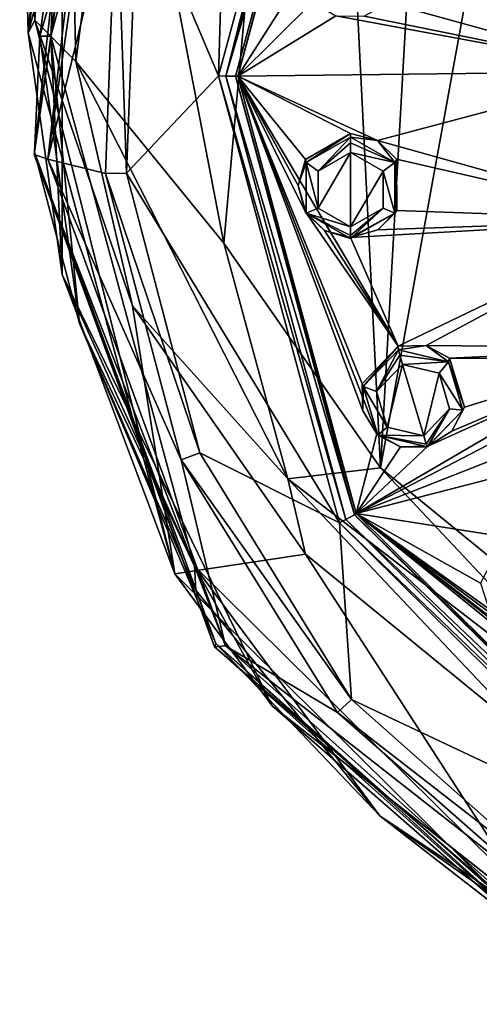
# Model space of a CAD drawing. Header units: metres. Extents: x -28 to 28, y -250 to 28.
# Tile 1 of 92: x -24 to -14, y -247 to -225. Entities that reach past the tile are written whole.
import ezdxf

# ---------------------------------------------------------------- set-up
doc = ezdxf.new("R2010")
doc.units = ezdxf.units.M
doc.layers.add('solid_10661053', color=7, linetype='CONTINUOUS')

msp = doc.modelspace()

# ---------------------------------------------------------------- linework, layer by layer
at = {"layer": 'solid_10661053'}
for points in [[(-14.353588, -201.242798, 210.442932), (-17.657221, -207.494751, 211.321594), (-16.271748, -235.170807, 215.482574)], [(-13.81758, -221.698563, 213.508011), (-14.353588, -201.242798, 210.442932), (-16.271748, -235.170807, 215.482574)], [(-17.657221, -207.494751, 211.321594), (-21.951605, -218.592026, 212.890518), (-19.711382, -230.239929, 214.680466)], [(-17.657221, -207.494751, 211.321594), (-19.711382, -230.239929, 214.680466), (-16.271748, -235.170807, 215.482574)], [(-24.190645, -218.741608, 210.567627), (-22.685551, -212.284515, 209.633133), (-24.004326, -225.628296, 179.004944)], [(-22.685551, -212.284515, 209.633133), (-20.788355, -213.757965, 177.230911), (-24.004326, -225.628296, 179.004944)], [(-24.004326, -225.628296, 179.004944), (-20.788355, -213.757965, 177.230911), (-23.258223, -220.429916, 177.873413)], [(-23.75, -225.701553, 178.514755), (-23.504345, -225.701553, 178.514755), (-20.35515, -214.07811, 176.777618)], [(-23.75, -225.701553, 178.514755), (-20.35515, -214.07811, 176.777618), (-22.877972, -219.395004, 177.572235)], [(-23.258223, -220.429916, 177.873413), (-20.35515, -214.07811, 176.777618), (-23.504345, -225.701553, 178.514755)], [(-23.189096, -216.007767, 211.787704), (-24.190645, -218.741608, 210.567627), (-23.857161, -225.354996, 211.562943)], [(-22.95747, -226.25972, 213.32547), (-23.189096, -216.007767, 211.787704), (-23.857161, -225.354996, 211.562943)], [(-22.95747, -226.25972, 213.32547), (-21.951605, -218.592026, 212.890518), (-23.189096, -216.007767, 211.787704)], [(-19.822742, -226.574219, 172.674393), (-21.604395, -222.375198, 173.507751), (-19.52433, -216.382523, 172.612137)], [(-17.166706, -216.771393, 171.209351), (-19.822742, -226.574219, 172.674393), (-19.52433, -216.382523, 172.612137)], [(-19.664722, -226.580673, 172.630096), (-19.822742, -226.574219, 172.674393), (-17.166706, -216.771393, 171.209351)], [(-17.029682, -216.85585, 171.176712), (-19.664722, -226.580673, 172.630096), (-17.166706, -216.771393, 171.209351)], [(-22.266119, -216.880325, 176.943634), (-22.238499, -216.927185, 176.167618), (-23.872089, -228.300339, 177.867355)], [(-23.865637, -228.246674, 178.642349), (-22.266119, -216.880325, 176.943634), (-23.872089, -228.300339, 177.867355)], [(-23.872089, -228.300339, 177.867355), (-22.238499, -216.927185, 176.167618), (-23.573366, -228.400238, 176.812119)], [(-22.877972, -219.395004, 177.572235), (-22.266119, -216.880325, 176.943634), (-23.865637, -228.246674, 178.642349)], [(-22.238499, -216.927185, 176.167618), (-21.944622, -217.164444, 175.132919), (-23.573366, -228.400238, 176.812119)], [(-16.844067, -216.962524, 171.193314), (-19.664722, -226.580673, 172.630096), (-17.029682, -216.85585, 171.176712)], [(-16.844067, -216.962524, 171.193314), (-19.450001, -226.580917, 172.630798), (-19.664722, -226.580673, 172.630096)], [(-16.844179, -216.958862, 171.219162), (-19.450001, -226.577057, 172.656616), (-16.844067, -216.962524, 171.193314)], [(-19.399998, -226.581024, 172.630112), (-19.450001, -226.577057, 172.656616), (-16.844179, -216.958862, 171.219162)], [(-19.450001, -226.577057, 172.656616), (-19.450001, -226.580917, 172.630798), (-16.844067, -216.962524, 171.193314)], [(-19.399998, -226.581024, 172.630112), (-16.844179, -216.958862, 171.219162), (-16.800926, -216.987625, 171.196365)], [(-18.044271, -224.434784, 172.32901), (-19.399998, -226.581024, 172.630112), (-16.800926, -216.987625, 171.196365)], [(-22.062897, -222.22226, 173.965729), (-23.573366, -228.400238, 176.812119), (-21.944622, -217.164444, 175.132919)], [(-23.857161, -225.354996, 211.562943), (-24.190645, -218.741608, 210.567627), (-24.004326, -225.628296, 179.004944)], [(-22.95747, -226.25972, 213.32547), (-19.711382, -230.239929, 214.680466), (-21.951605, -218.592026, 212.890518)], [(-23.75, -225.701553, 178.514755), (-22.877972, -219.395004, 177.572235), (-23.865637, -228.246674, 178.642349)], [(-24.004326, -225.628296, 179.004944), (-23.258223, -220.429916, 177.873413), (-23.258223, -230.930359, 179.442719)], [(-23.258223, -230.930359, 179.442719), (-23.258223, -220.429916, 177.873413), (-23.504345, -225.701553, 178.514755)], [(-13.81758, -221.698563, 213.508011), (-16.271748, -235.170807, 215.482574), (-11.591899, -238.98938, 216.121918)], [(-22.062897, -222.22226, 173.965729), (-22.308958, -228.713608, 174.935867), (-23.573366, -228.400238, 176.812119)], [(-21.84868, -228.706543, 174.453979), (-22.308958, -228.713608, 174.935867), (-22.062897, -222.22226, 173.965729)], [(-21.604395, -222.375198, 173.507751), (-21.84868, -228.706543, 174.453979), (-22.062897, -222.22226, 173.965729)], [(-19.822742, -226.574219, 172.674393), (-21.84868, -228.706543, 174.453979), (-21.604395, -222.375198, 173.507751)], [(-16.078598, -223.381973, 172.245132), (-10.115622, -223.227768, 172.830124), (-10.636224, -226.478516, 173.315964)], [(-15.799552, -223.890427, 172.343063), (-16.078598, -223.381973, 172.245132), (-10.636224, -226.478516, 173.315964)], [(-16.110001, -224.969925, 172.494507), (-15.799552, -223.890427, 172.343063), (-10.636224, -226.478516, 173.315964)], [(-18.044271, -224.434784, 172.32901), (-17.759825, -224.95343, 172.416412), (-19.399998, -226.581024, 172.630112)], [(-17.759825, -224.95343, 172.416412), (-17.250528, -225.26001, 172.481766), (-19.399998, -226.581024, 172.630112)], [(-16.630678, -225.266495, 172.511398), (-16.110001, -224.969925, 172.494507), (-10.636224, -226.478516, 173.315964)], [(-23.857161, -225.354996, 211.562943), (-24.004326, -225.628296, 179.004944), (-20.788355, -237.498627, 180.778976)], [(-21.710802, -231.620697, 212.541672), (-23.857161, -225.354996, 211.562943), (-20.788355, -237.498627, 180.778976)], [(-22.95747, -226.25972, 213.32547), (-23.857161, -225.354996, 211.562943), (-21.710802, -231.620697, 212.541672)], [(-17.250528, -225.26001, 172.481766), (-10.636224, -226.478516, 173.315964), (-19.399998, -226.581024, 172.630112)], [(-17.250528, -225.26001, 172.481766), (-16.630678, -225.266495, 172.511398), (-10.636224, -226.478516, 173.315964)], [(-20.788355, -237.498627, 180.778976), (-24.004326, -225.628296, 179.004944), (-23.258223, -230.930359, 179.442719)], [(-22.877972, -232.008102, 179.457275), (-23.75, -225.701553, 178.514755), (-23.865637, -228.246674, 178.642349)], [(-22.877972, -232.008102, 179.457275), (-23.504345, -225.701553, 178.514755), (-23.75, -225.701553, 178.514755)], [(-23.258223, -230.930359, 179.442719), (-23.504345, -225.701553, 178.514755), (-20.355154, -237.324997, 180.251892)], [(-22.877972, -232.008102, 179.457275), (-20.355154, -237.324997, 180.251892), (-23.504345, -225.701553, 178.514755)], [(-18.303143, -235.410568, 214.793808), (-19.711382, -230.239929, 214.680466), (-22.95747, -226.25972, 213.32547)], [(-18.303143, -235.410568, 214.793808), (-22.95747, -226.25972, 213.32547), (-21.710802, -231.620697, 212.541672)], [(-19.399998, -226.581024, 172.630112), (-10.636224, -226.478516, 173.315964), (-16.334755, -227.991089, 172.93396)], [(-10.636224, -226.478516, 173.315964), (-10.115622, -229.729279, 173.801788), (-16.334755, -227.991089, 172.93396)], [(-19.822742, -226.574219, 172.674393), (-17.166893, -236.377075, 174.13945), (-21.84868, -228.706543, 174.453979)], [(-17.030029, -236.305588, 174.083496), (-17.166893, -236.377075, 174.13945), (-19.822742, -226.574219, 172.674393)], [(-19.664722, -226.580673, 172.630096), (-17.030029, -236.305588, 174.083496), (-19.822742, -226.574219, 172.674393)], [(-16.844067, -236.19931, 174.068268), (-17.030029, -236.305588, 174.083496), (-19.664722, -226.580673, 172.630096)], [(-19.450001, -226.580917, 172.630798), (-16.844067, -236.19931, 174.068268), (-19.664722, -226.580673, 172.630096)], [(-19.450001, -226.577057, 172.656616), (-16.844179, -236.195267, 174.09407), (-19.450001, -226.580917, 172.630798)], [(-16.800926, -236.174408, 174.063858), (-16.844179, -236.195267, 174.09407), (-19.450001, -226.577057, 172.656616)], [(-16.800926, -236.174408, 174.063858), (-19.450001, -226.577057, 172.656616), (-19.399998, -226.581024, 172.630112)], [(-16.844179, -236.195267, 174.09407), (-16.844067, -236.19931, 174.068268), (-19.450001, -226.580917, 172.630798)], [(-19.399998, -226.581024, 172.630112), (-16.926023, -227.837128, 172.881271), (-17.917725, -228.407547, 172.9272)], [(-19.399998, -226.581024, 172.630112), (-16.334755, -227.991089, 172.93396), (-16.926023, -227.837128, 172.881271)], [(-19.399998, -226.581024, 172.630112), (-17.917725, -228.407547, 172.9272), (-18.075684, -228.9785, 173.006424)], [(-19.399998, -226.581024, 172.630112), (-18.075684, -228.9785, 173.006424), (-17.923712, -229.549774, 173.09346)], [(-15.879942, -232.502106, 173.578461), (-19.399998, -226.581024, 172.630112), (-17.923712, -229.549774, 173.09346)], [(-16.351376, -234.423431, 173.821823), (-16.800926, -236.174408, 174.063858), (-19.399998, -226.581024, 172.630112)], [(-16.670528, -233.325607, 173.662216), (-19.399998, -226.581024, 172.630112), (-15.879942, -232.502106, 173.578461)], [(-16.659882, -233.917542, 173.744568), (-16.351376, -234.423431, 173.821823), (-19.399998, -226.581024, 172.630112)], [(-16.670528, -233.325607, 173.662216), (-16.659882, -233.917542, 173.744568), (-19.399998, -226.581024, 172.630112)], [(-17.917725, -228.407547, 172.9272), (-16.926023, -227.837128, 172.881271), (-17.899401, -228.472351, 172.63356)], [(-16.926023, -227.837128, 172.881271), (-16.926023, -227.91655, 172.550491), (-17.899401, -228.472351, 172.63356)], [(-16.334755, -227.991089, 172.93396), (-16.926023, -227.91655, 172.550491), (-16.926023, -227.837128, 172.881271)], [(-17.899401, -228.472351, 172.63356), (-16.926023, -227.91655, 172.550491), (-17.640493, -228.660477, 172.384781)], [(-16.926023, -228.040497, 172.371811), (-17.640493, -228.660477, 172.384781), (-16.926023, -227.91655, 172.550491)], [(-16.926023, -228.040497, 172.371811), (-16.926023, -228.252594, 172.323822), (-17.640493, -228.660477, 172.384781)], [(-16.926023, -228.040497, 172.371811), (-16.926023, -227.91655, 172.550491), (-15.952647, -228.472351, 172.63356)], [(-16.334755, -227.991089, 172.93396), (-15.952647, -228.472351, 172.63356), (-16.926023, -227.91655, 172.550491)], [(-16.926023, -228.040497, 172.371811), (-15.952647, -228.472351, 172.63356), (-16.926023, -228.252594, 172.323822)], [(-16.334755, -227.991089, 172.93396), (-15.921241, -228.401047, 173.017181), (-15.952647, -228.472351, 172.63356)], [(-10.115622, -229.729279, 173.801788), (-15.921241, -228.401047, 173.017181), (-16.334755, -227.991089, 172.93396)], [(-23.865637, -228.246674, 178.642349), (-23.872089, -228.300339, 177.867355), (-19.914549, -239.100281, 179.481415)], [(-19.886646, -239.026749, 180.253433), (-23.865637, -228.246674, 178.642349), (-19.914549, -239.100281, 179.481415)], [(-22.877972, -232.008102, 179.457275), (-23.865637, -228.246674, 178.642349), (-19.886646, -239.026749, 180.253433)], [(-17.640497, -229.476807, 172.506775), (-17.640493, -228.660477, 172.384781), (-16.926023, -228.252594, 172.323822)], [(-16.926023, -229.884674, 172.567734), (-17.640497, -229.476807, 172.506775), (-16.926023, -228.252594, 172.323822)], [(-16.211552, -228.660477, 172.384781), (-16.926023, -229.884674, 172.567734), (-16.926023, -228.252594, 172.323822)], [(-15.952647, -228.472351, 172.63356), (-16.211552, -228.660477, 172.384781), (-16.926023, -228.252594, 172.323822)], [(-23.872089, -228.300339, 177.867355), (-23.573366, -228.400238, 176.812119), (-19.672789, -239.075241, 178.407501)], [(-19.914549, -239.100281, 179.481415), (-23.872089, -228.300339, 177.867355), (-19.672789, -239.075241, 178.407501)], [(-20.644339, -234.997437, 175.874985), (-19.672789, -239.075241, 178.407501), (-23.573366, -228.400238, 176.812119)], [(-22.308958, -228.713608, 174.935867), (-20.644339, -234.997437, 175.874985), (-23.573366, -228.400238, 176.812119)], [(-18.075684, -228.9785, 173.006424), (-17.917725, -228.407547, 172.9272), (-17.899401, -228.472351, 172.63356)], [(-18.075684, -228.9785, 173.006424), (-17.899401, -228.472351, 172.63356), (-17.899401, -229.583969, 172.799683)], [(-17.899401, -228.472351, 172.63356), (-17.640493, -228.660477, 172.384781), (-17.640497, -229.476807, 172.506775)], [(-17.899401, -229.583969, 172.799683), (-17.899401, -228.472351, 172.63356), (-17.640497, -229.476807, 172.506775)], [(-15.952647, -228.472351, 172.63356), (-15.952647, -229.583969, 172.799683), (-16.211552, -228.660477, 172.384781)], [(-15.921241, -228.401047, 173.017181), (-15.911966, -229.523376, 173.175034), (-15.952647, -228.472351, 172.63356)], [(-15.911966, -229.523376, 173.175034), (-15.952647, -229.583969, 172.799683), (-15.952647, -228.472351, 172.63356)], [(-10.115622, -229.729279, 173.801788), (-15.911966, -229.523376, 173.175034), (-15.921241, -228.401047, 173.017181)], [(-21.84868, -228.706543, 174.453979), (-20.236425, -234.838562, 175.370407), (-22.308958, -228.713608, 174.935867)], [(-17.166893, -236.377075, 174.13945), (-20.236425, -234.838562, 175.370407), (-21.84868, -228.706543, 174.453979)], [(-16.211552, -228.660477, 172.384781), (-16.211554, -229.476807, 172.506775), (-16.926023, -229.884674, 172.567734)], [(-15.952647, -229.583969, 172.799683), (-16.211554, -229.476807, 172.506775), (-16.211552, -228.660477, 172.384781)], [(-20.236425, -234.838562, 175.370407), (-20.644339, -234.997437, 175.874985), (-22.308958, -228.713608, 174.935867)], [(-17.923712, -229.549774, 173.09346), (-18.075684, -228.9785, 173.006424), (-17.899401, -229.583969, 172.799683)], [(-17.502487, -229.967941, 173.165848), (-17.923712, -229.549774, 173.09346), (-17.899401, -229.583969, 172.799683)], [(-15.879942, -232.502106, 173.578461), (-17.923712, -229.549774, 173.09346), (-17.502487, -229.967941, 173.165848)], [(-17.899401, -229.583969, 172.799683), (-17.640497, -229.476807, 172.506775), (-16.926023, -229.884674, 172.567734)], [(-16.926023, -230.073471, 172.675644), (-16.926023, -229.884674, 172.567734), (-16.211554, -229.476807, 172.506775)], [(-16.926023, -230.139771, 172.882751), (-16.926023, -230.073471, 172.675644), (-16.211554, -229.476807, 172.506775)], [(-15.952647, -229.583969, 172.799683), (-16.926023, -230.139771, 172.882751), (-16.211554, -229.476807, 172.506775)], [(-15.911966, -229.523376, 173.175034), (-16.328194, -229.953186, 173.211838), (-15.952647, -229.583969, 172.799683)], [(-10.115622, -229.729279, 173.801788), (-16.328194, -229.953186, 173.211838), (-15.911966, -229.523376, 173.175034)], [(-17.899401, -229.583969, 172.799683), (-16.926023, -229.884674, 172.567734), (-16.926023, -230.073471, 172.675644)], [(-17.899401, -229.583969, 172.799683), (-16.926023, -230.073471, 172.675644), (-16.926023, -230.139771, 172.882751)], [(-17.502487, -229.967941, 173.165848), (-17.899401, -229.583969, 172.799683), (-16.926023, -230.139771, 172.882751)], [(-16.926023, -230.119873, 173.208084), (-16.926023, -230.139771, 172.882751), (-15.952647, -229.583969, 172.799683)], [(-16.328194, -229.953186, 173.211838), (-16.926023, -230.119873, 173.208084), (-15.952647, -229.583969, 172.799683)], [(-10.115622, -229.729279, 173.801788), (-16.926023, -230.119873, 173.208084), (-16.328194, -229.953186, 173.211838)], [(-15.879942, -232.502106, 173.578461), (-16.926023, -230.119873, 173.208084), (-10.115622, -229.729279, 173.801788)], [(-15.267508, -232.484909, 173.605576), (-15.879942, -232.502106, 173.578461), (-10.115622, -229.729279, 173.801788)], [(-9.771992, -232.539032, 174.09079), (-15.267508, -232.484909, 173.605576), (-10.115622, -229.729279, 173.801788)], [(-16.926023, -230.119873, 173.208084), (-17.502487, -229.967941, 173.165848), (-16.926023, -230.139771, 172.882751)], [(-15.879942, -232.502106, 173.578461), (-17.502487, -229.967941, 173.165848), (-16.926023, -230.119873, 173.208084)], [(-18.303143, -235.410568, 214.793808), (-16.271748, -235.170807, 215.482574), (-19.711382, -230.239929, 214.680466)], [(-18.651648, -240.390945, 180.856613), (-23.258223, -230.930359, 179.442719), (-20.355154, -237.324997, 180.251892)], [(-20.788355, -237.498627, 180.778976), (-23.258223, -230.930359, 179.442719), (-18.651648, -240.390945, 180.856613)], [(-17.914791, -237.065155, 213.420425), (-21.710802, -231.620697, 212.541672), (-20.788355, -237.498627, 180.778976)], [(-18.303143, -235.410568, 214.793808), (-21.710802, -231.620697, 212.541672), (-17.914791, -237.065155, 213.420425)], [(-20.325922, -237.851532, 180.330582), (-20.355154, -237.324997, 180.251892), (-22.877972, -232.008102, 179.457275)], [(-20.325922, -237.851532, 180.330582), (-22.877972, -232.008102, 179.457275), (-19.886646, -239.026749, 180.253433)], [(-16.647209, -233.384842, 173.367737), (-16.670528, -233.325607, 173.662216), (-15.879942, -232.502106, 173.578461)], [(-15.871589, -232.580338, 173.247498), (-16.647209, -233.384842, 173.367737), (-15.879942, -232.502106, 173.578461)], [(-16.356733, -233.494843, 173.107285), (-16.647209, -233.384842, 173.367737), (-15.871589, -232.580338, 173.247498)], [(-15.844491, -232.700439, 173.068253), (-16.356733, -233.494843, 173.107285), (-15.871589, -232.580338, 173.247498)], [(-15.871589, -232.580338, 173.247498), (-15.879942, -232.502106, 173.578461), (-15.267508, -232.484909, 173.605576)], [(-14.779312, -232.842407, 173.286667), (-15.871589, -232.580338, 173.247498), (-15.267508, -232.484909, 173.605576)], [(-14.779312, -232.842407, 173.286667), (-15.844491, -232.700439, 173.068253), (-15.871589, -232.580338, 173.247498)], [(-9.771992, -232.539032, 174.09079), (-14.753048, -232.762924, 173.669067), (-15.267508, -232.484909, 173.605576)], [(-14.779312, -232.842407, 173.286667), (-15.267508, -232.484909, 173.605576), (-14.753048, -232.762924, 173.669067)], [(-11.019182, -232.797379, 173.975082), (-14.753048, -232.762924, 173.669067), (-9.771992, -232.539032, 174.09079)], [(-11.019182, -232.797379, 173.975082), (-16.800926, -236.174408, 174.063858), (-15.230273, -234.692474, 173.891464)], [(-11.019182, -232.797379, 173.975082), (-11.43695, -233.381516, 173.988068), (-16.800926, -236.174408, 174.063858)], [(-15.844491, -232.700439, 173.068253), (-15.787391, -232.904419, 173.019043), (-16.356733, -233.494843, 173.107285)], [(-14.779312, -232.842407, 173.286667), (-15.787391, -232.904419, 173.019043), (-15.844491, -232.700439, 173.068253)], [(-11.019182, -232.797379, 173.975082), (-15.230273, -234.692474, 173.891464), (-14.703023, -234.36586, 173.871307)], [(-14.779312, -232.842407, 173.286667), (-14.753048, -232.762924, 173.669067), (-14.4249, -233.837357, 173.819748)], [(-11.019182, -232.797379, 173.975082), (-14.4249, -233.837357, 173.819748), (-14.753048, -232.762924, 173.669067)], [(-11.019182, -232.797379, 173.975082), (-14.703023, -234.36586, 173.871307), (-14.4249, -233.837357, 173.819748)], [(-15.787391, -232.904419, 173.019043), (-16.124193, -234.278107, 173.224335), (-16.356733, -233.494843, 173.107285)], [(-15.787391, -232.904419, 173.019043), (-15.322474, -234.470383, 173.253067), (-16.124193, -234.278107, 173.224335)], [(-14.779312, -232.842407, 173.286667), (-14.985671, -233.096695, 173.047775), (-15.787391, -232.904419, 173.019043)], [(-14.985671, -233.096695, 173.047775), (-15.322474, -234.470383, 173.253067), (-15.787391, -232.904419, 173.019043)], [(-14.779312, -232.842407, 173.286667), (-14.462656, -233.908997, 173.446075), (-14.985671, -233.096695, 173.047775)], [(-14.779312, -232.842407, 173.286667), (-14.4249, -233.837357, 173.819748), (-14.462656, -233.908997, 173.446075)], [(-14.985671, -233.096695, 173.047775), (-14.753132, -233.879959, 173.164841), (-15.322474, -234.470383, 173.253067)], [(-14.462656, -233.908997, 173.446075), (-14.753132, -233.879959, 173.164841), (-14.985671, -233.096695, 173.047775)], [(-11.43695, -233.381516, 173.988068), (-11.499968, -234.089325, 174.048721), (-16.800926, -236.174408, 174.063858)], [(-16.647209, -233.384842, 173.367737), (-16.659882, -233.917542, 173.744568), (-16.670528, -233.325607, 173.662216)], [(-16.647209, -233.384842, 173.367737), (-16.330553, -234.451431, 173.52713), (-16.659882, -233.917542, 173.744568)], [(-16.124193, -234.278107, 173.224335), (-16.330553, -234.451431, 173.52713), (-16.647209, -233.384842, 173.367737)], [(-16.356733, -233.494843, 173.107285), (-16.124193, -234.278107, 173.224335), (-16.647209, -233.384842, 173.367737)], [(-14.753132, -233.879959, 173.164841), (-15.265374, -234.651062, 173.359772), (-15.322474, -234.470383, 173.253067)], [(-14.753132, -233.879959, 173.164841), (-15.238276, -234.713501, 173.566299), (-15.265374, -234.651062, 173.359772)], [(-14.462656, -233.908997, 173.446075), (-15.238276, -234.713501, 173.566299), (-14.753132, -233.879959, 173.164841)], [(-14.462656, -233.908997, 173.446075), (-14.4249, -233.837357, 173.819748), (-14.703023, -234.36586, 173.871307)], [(-11.499968, -234.089325, 174.048721), (-11.193151, -234.723969, 174.132019), (-16.800926, -236.174408, 174.063858)], [(-16.330553, -234.451431, 173.52713), (-16.351376, -234.423431, 173.821823), (-16.659882, -233.917542, 173.744568)], [(-14.462656, -233.908997, 173.446075), (-15.230273, -234.692474, 173.891464), (-15.238276, -234.713501, 173.566299)], [(-14.462656, -233.908997, 173.446075), (-14.703023, -234.36586, 173.871307), (-15.230273, -234.692474, 173.891464)], [(-16.124193, -234.278107, 173.224335), (-15.322474, -234.470383, 173.253067), (-16.330553, -234.451431, 173.52713)], [(-16.351376, -234.423431, 173.821823), (-15.827715, -234.707382, 173.874161), (-16.800926, -236.174408, 174.063858)], [(-16.330553, -234.451431, 173.52713), (-15.827715, -234.707382, 173.874161), (-16.351376, -234.423431, 173.821823)], [(-16.330553, -234.451431, 173.52713), (-15.238276, -234.713501, 173.566299), (-15.827715, -234.707382, 173.874161)], [(-15.265374, -234.651062, 173.359772), (-15.238276, -234.713501, 173.566299), (-16.330553, -234.451431, 173.52713)], [(-15.265374, -234.651062, 173.359772), (-16.330553, -234.451431, 173.52713), (-15.322474, -234.470383, 173.253067)], [(-15.827715, -234.707382, 173.874161), (-15.230273, -234.692474, 173.891464), (-16.800926, -236.174408, 174.063858)], [(-11.193151, -234.723969, 174.132019), (-13.54736, -236.686646, 174.203842), (-16.800926, -236.174408, 174.063858)], [(-15.238276, -234.713501, 173.566299), (-15.230273, -234.692474, 173.891464), (-15.827715, -234.707382, 173.874161)], [(-20.236425, -234.838562, 175.370407), (-16.904631, -240.250214, 176.179184), (-20.644339, -234.997437, 175.874985)], [(-17.166893, -236.377075, 174.13945), (-16.904631, -240.250214, 176.179184), (-20.236425, -234.838562, 175.370407)], [(-20.644339, -234.997437, 175.874985), (-17.211605, -240.535553, 176.702667), (-19.672789, -239.075241, 178.407501)], [(-16.904631, -240.250214, 176.179184), (-17.211605, -240.535553, 176.702667), (-20.644339, -234.997437, 175.874985)], [(-10.125589, -241.705963, 215.856583), (-16.271748, -235.170807, 215.482574), (-18.303143, -235.410568, 214.793808)], [(-10.125589, -241.705963, 215.856583), (-11.591899, -238.98938, 216.121918), (-16.271748, -235.170807, 215.482574)], [(-18.303143, -235.410568, 214.793808), (-17.914791, -237.065155, 213.420425), (-12.756178, -241.277649, 214.118439)], [(-10.125589, -241.705963, 215.856583), (-18.303143, -235.410568, 214.793808), (-12.756178, -241.277649, 214.118439)], [(-16.844067, -236.19931, 174.068268), (-9.724553, -243.240356, 175.12056), (-17.030029, -236.305588, 174.083496)], [(-9.70011, -243.197311, 175.113434), (-16.844179, -236.195267, 174.09407), (-16.800926, -236.174408, 174.063858)], [(-16.844179, -236.195267, 174.09407), (-9.724941, -243.236267, 175.146347), (-16.844067, -236.19931, 174.068268)], [(-9.70011, -243.197311, 175.113434), (-9.724941, -243.236267, 175.146347), (-16.844179, -236.195267, 174.09407)], [(-9.724941, -243.236267, 175.146347), (-9.724553, -243.240356, 175.12056), (-16.844067, -236.19931, 174.068268)], [(-9.466912, -241.921173, 174.942368), (-9.70011, -243.197311, 175.113434), (-16.800926, -236.174408, 174.063858)], [(-14.07298, -237.697205, 174.315567), (-16.800926, -236.174408, 174.063858), (-13.54736, -236.686646, 174.203842)], [(-13.894369, -238.262375, 174.393906), (-13.454021, -238.66185, 174.455261), (-16.800926, -236.174408, 174.063858)], [(-10.335275, -241.168259, 174.83432), (-16.800926, -236.174408, 174.063858), (-13.454021, -238.66185, 174.455261)], [(-14.07298, -237.697205, 174.315567), (-13.894369, -238.262375, 174.393906), (-16.800926, -236.174408, 174.063858)], [(-10.003163, -241.660645, 174.901779), (-9.466912, -241.921173, 174.942368), (-16.800926, -236.174408, 174.063858)], [(-10.335275, -241.168259, 174.83432), (-10.003163, -241.660645, 174.901779), (-16.800926, -236.174408, 174.063858)], [(-17.030029, -236.305588, 174.083496), (-9.831647, -243.424515, 175.14743), (-17.166893, -236.377075, 174.13945)], [(-17.166893, -236.377075, 174.13945), (-9.910844, -243.553131, 175.211914), (-16.904631, -240.250214, 176.179184)], [(-9.831647, -243.424515, 175.14743), (-9.910844, -243.553131, 175.211914), (-17.166893, -236.377075, 174.13945)], [(-9.724553, -243.240356, 175.12056), (-9.831647, -243.424515, 175.14743), (-17.030029, -236.305588, 174.083496)], [(-17.914791, -237.065155, 213.420425), (-20.788355, -237.498627, 180.778976), (-12.002163, -246.188309, 182.077667)], [(-12.756178, -241.277649, 214.118439), (-17.914791, -237.065155, 213.420425), (-12.002163, -246.188309, 182.077667)], [(-18.651648, -240.390945, 180.856613), (-20.355154, -237.324997, 180.251892), (-11.751481, -245.833725, 181.523529)], [(-16.281265, -242.80275, 181.070541), (-11.751481, -245.833725, 181.523529), (-20.355154, -237.324997, 180.251892)], [(-16.281265, -242.80275, 181.070541), (-20.355154, -237.324997, 180.251892), (-20.325922, -237.851532, 180.330582)], [(-12.002163, -246.188309, 182.077667), (-20.788355, -237.498627, 180.778976), (-18.651648, -240.390945, 180.856613)], [(-16.281265, -242.80275, 181.070541), (-20.325922, -237.851532, 180.330582), (-19.886646, -239.026749, 180.253433)], [(-19.886646, -239.026749, 180.253433), (-19.914549, -239.100281, 179.481415), (-11.292779, -246.797546, 180.631775)], [(-19.914549, -239.100281, 179.481415), (-19.672789, -239.075241, 178.407501), (-11.157803, -246.685547, 179.544876)], [(-11.259226, -246.700745, 181.40033), (-19.886646, -239.026749, 180.253433), (-11.292779, -246.797546, 180.631775)], [(-16.281265, -242.80275, 181.070541), (-19.886646, -239.026749, 180.253433), (-11.259226, -246.700745, 181.40033)], [(-12.304759, -244.853638, 177.348007), (-11.157803, -246.685547, 179.544876), (-19.672789, -239.075241, 178.407501)], [(-17.211605, -240.535553, 176.702667), (-12.304759, -244.853638, 177.348007), (-19.672789, -239.075241, 178.407501)], [(-11.292779, -246.797546, 180.631775), (-19.914549, -239.100281, 179.481415), (-11.157803, -246.685547, 179.544876)], [(-16.904631, -240.250214, 176.179184), (-12.136404, -244.481644, 176.811584), (-17.211605, -240.535553, 176.702667)], [(-9.910844, -243.553131, 175.211914), (-12.136404, -244.481644, 176.811584), (-16.904631, -240.250214, 176.179184)], [(-10.350883, -246.937881, 181.835052), (-18.651648, -240.390945, 180.856613), (-11.751481, -245.833725, 181.523529)], [(-12.002163, -246.188309, 182.077667), (-18.651648, -240.390945, 180.856613), (-10.350883, -246.937881, 181.835052)], [(-12.136404, -244.481644, 176.811584), (-12.304759, -244.853638, 177.348007), (-17.211605, -240.535553, 176.702667)], [(-11.041023, -246.498154, 181.622818), (-11.751481, -245.833725, 181.523529), (-16.281265, -242.80275, 181.070541)], [(-11.041023, -246.498154, 181.622818), (-16.281265, -242.80275, 181.070541), (-11.259226, -246.700745, 181.40033)]]:
    msp.add_3dface(points, dxfattribs=at)

doc.saveas('drawing.dxf')
